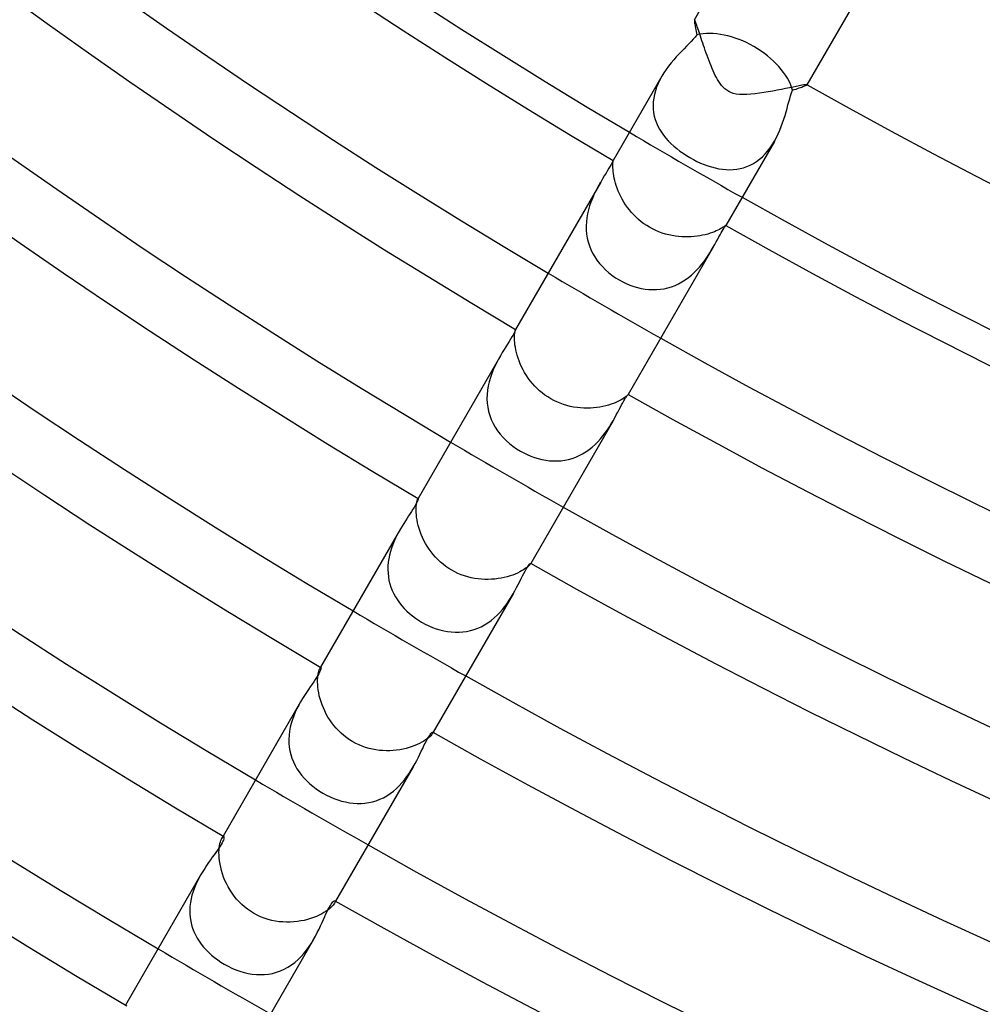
# Model space of a CAD drawing. Header units: millimetres. Extents: x -345 to 345, y -305 to 305.
# Tile 32 of 79: x -113 to -83, y -186 to -156. Entities that reach past the tile are written whole.
import ezdxf

# ---------------------------------------------------------------- set-up
doc = ezdxf.new("R2010")
doc.units = ezdxf.units.MM
doc.layers.add('HIDDEN', color=7, linetype='Continuous')
doc.layers.add('THICK', color=7, linetype='Continuous')

msp = doc.modelspace()

# ---------------------------------------------------------------- linework, layer by layer
at = {"layer": 'HIDDEN'}
for p, q in [((-92.227, -155.743), (-92.228, -155.743)), ((-92.226, -155.742), (-92.227, -155.742)), ((-92.227, -155.742), (-92.227, -155.743)), ((-92.225, -155.742), (-92.226, -155.742)), ((-92.226, -155.742), (-92.226, -155.742)), ((-92.224, -155.742), (-92.225, -155.742)), ((-92.219, -155.748), (-92.224, -155.742)), ((-92.213, -155.76), (-92.219, -155.748)), ((-92.204, -155.779), (-92.213, -155.76)), ((-92.194, -155.803), (-92.204, -155.779)), ((-92.182, -155.834), (-92.194, -155.803)), ((-92.169, -155.87), (-92.182, -155.834)), ((-92.155, -155.911), (-92.169, -155.87)), ((-92.139, -155.957), (-92.155, -155.911)), ((-92.121, -156.008), (-92.139, -155.957)), ((-92.103, -156.063), (-92.121, -156.008)), ((-92.083, -156.121), (-92.103, -156.063)), ((-92.062, -156.184), (-92.083, -156.121)), ((-92.041, -156.249), (-92.062, -156.184)), ((-92.018, -156.318), (-92.041, -156.249)), ((-91.994, -156.388), (-92.018, -156.318)), ((-91.97, -156.461), (-91.994, -156.388)), ((-91.944, -156.536), (-91.97, -156.461)), ((-91.918, -156.612), (-91.944, -156.536)), ((-91.891, -156.69), (-91.918, -156.612)), ((-91.864, -156.768), (-91.891, -156.69)), ((-91.836, -156.847), (-91.864, -156.768)), ((-91.806, -156.926), (-91.836, -156.847)), ((-91.777, -157.005), (-91.806, -156.926)), ((-91.746, -157.084), (-91.777, -157.005)), ((-91.715, -157.162), (-91.746, -157.084)), ((-91.684, -157.238), (-91.715, -157.162)), ((-93.232, -157.482), (-93.291, -157.59)), ((-91.652, -157.312), (-91.684, -157.238)), ((-91.619, -157.384), (-91.652, -157.312)), ((-91.585, -157.453), (-91.619, -157.384)), ((-91.551, -157.519), (-91.585, -157.453)), ((-93.343, -157.7), (-93.389, -157.812)), ((-93.291, -157.59), (-93.343, -157.7)), ((-91.516, -157.582), (-91.551, -157.519)), ((-91.479, -157.644), (-91.516, -157.582)), ((-91.438, -157.705), (-91.479, -157.644)), ((-91.393, -157.763), (-91.438, -157.705)), ((-91.345, -157.817), (-91.393, -157.763)), ((-89.003, -157.775), (-89.093, -157.793)), ((-88.926, -157.76), (-89.003, -157.775)), ((-88.862, -157.749), (-88.926, -157.76)), ((-88.813, -157.741), (-88.862, -157.749)), ((-88.78, -157.738), (-88.813, -157.741)), ((-88.765, -157.74), (-88.78, -157.738)), ((-88.764, -157.74), (-88.765, -157.74)), ((-88.764, -157.741), (-88.764, -157.74)), ((-88.763, -157.741), (-88.764, -157.741)), ((-88.764, -157.743), (-88.763, -157.742)), ((-88.763, -157.742), (-88.763, -157.741)), ((-88.763, -157.742), (-88.763, -157.742)), ((-93.458, -158.039), (-93.48, -158.154)), ((-93.427, -157.925), (-93.458, -158.039)), ((-93.389, -157.812), (-93.427, -157.925)), ((-91.292, -157.867), (-91.345, -157.817)), ((-91.234, -157.912), (-91.292, -157.867)), ((-91.172, -157.951), (-91.234, -157.912)), ((-91.105, -157.982), (-91.172, -157.951)), ((-91.03, -158.008), (-91.105, -157.982)), ((-90.943, -158.028), (-91.03, -158.008)), ((-90.844, -158.041), (-90.943, -158.028)), ((-90.731, -158.046), (-90.844, -158.041)), ((-90.611, -158.044), (-90.731, -158.046)), ((-90.487, -158.036), (-90.611, -158.044)), ((-90.359, -158.023), (-90.487, -158.036)), ((-90.227, -158.006), (-90.359, -158.023)), ((-90.091, -157.985), (-90.227, -158.006)), ((-89.953, -157.962), (-90.091, -157.985)), ((-89.815, -157.937), (-89.953, -157.962)), ((-89.678, -157.911), (-89.815, -157.937)), ((-89.546, -157.885), (-89.678, -157.911)), ((-89.421, -157.86), (-89.546, -157.885)), ((-89.303, -157.836), (-89.421, -157.86)), ((-89.193, -157.813), (-89.303, -157.836)), ((-89.093, -157.793), (-89.193, -157.813)), ((-93.493, -158.267), (-93.498, -158.379)), ((-93.498, -158.379), (-93.494, -158.49)), ((-93.48, -158.154), (-93.493, -158.267)), ((-93.494, -158.49), (-93.482, -158.6)), ((-93.482, -158.6), (-93.461, -158.707)), ((-93.461, -158.707), (-93.432, -158.812)), ((-93.432, -158.812), (-93.395, -158.914)), ((-93.395, -158.914), (-93.351, -159.013)), ((-93.351, -159.013), (-93.3, -159.11)), ((-93.3, -159.11), (-93.242, -159.203)), ((-93.242, -159.203), (-93.178, -159.294)), ((-93.178, -159.294), (-93.108, -159.382)), ((-93.108, -159.382), (-93.031, -159.468)), ((-93.031, -159.468), (-92.95, -159.55)), ((-92.95, -159.55), (-92.863, -159.63)), ((-89.9, -159.686), (-89.831, -159.586)), ((-89.831, -159.586), (-89.767, -159.481)), ((-92.863, -159.63), (-92.772, -159.707)), ((-92.772, -159.707), (-92.676, -159.781)), ((-92.676, -159.781), (-92.576, -159.852)), ((-92.576, -159.852), (-92.473, -159.919)), ((-90.137, -159.956), (-90.053, -159.872)), ((-90.053, -159.872), (-89.974, -159.782)), ((-89.974, -159.782), (-89.9, -159.686)), ((-94.735, -160.21), (-94.734, -160.173)), ((-94.735, -160.252), (-94.735, -160.21)), ((-94.734, -160.173), (-94.732, -160.143)), ((-94.732, -160.143), (-94.73, -160.117)), ((-94.73, -160.117), (-94.727, -160.098)), ((-94.728, -160.074), (-94.729, -160.075)), ((-94.727, -160.073), (-94.728, -160.073)), ((-94.728, -160.073), (-94.728, -160.074)), ((-94.726, -160.072), (-94.727, -160.072)), ((-94.727, -160.072), (-94.727, -160.073)), ((-94.727, -160.098), (-94.726, -160.084)), ((-94.725, -160.075), (-94.726, -160.072)), ((-94.726, -160.072), (-94.726, -160.072)), ((-94.726, -160.084), (-94.725, -160.075)), ((-92.473, -159.919), (-92.366, -159.983)), ((-92.366, -159.983), (-92.258, -160.043)), ((-92.258, -160.043), (-92.148, -160.099)), ((-92.148, -160.099), (-92.037, -160.15)), ((-92.037, -160.15), (-91.925, -160.196)), ((-91.925, -160.196), (-91.813, -160.237)), ((-90.509, -160.213), (-90.411, -160.161)), ((-90.411, -160.161), (-90.316, -160.101)), ((-90.316, -160.101), (-90.224, -160.032)), ((-90.224, -160.032), (-90.137, -159.956)), ((-94.734, -160.3), (-94.735, -160.252)), ((-94.731, -160.353), (-94.734, -160.3)), ((-94.726, -160.41), (-94.731, -160.353)), ((-94.718, -160.473), (-94.726, -160.41)), ((-94.708, -160.541), (-94.718, -160.473)), ((-91.813, -160.237), (-91.7, -160.272)), ((-91.7, -160.272), (-91.588, -160.301)), ((-91.588, -160.301), (-91.476, -160.324)), ((-91.476, -160.324), (-91.364, -160.341)), ((-91.364, -160.341), (-91.253, -160.352)), ((-91.253, -160.352), (-91.143, -160.355)), ((-91.143, -160.355), (-91.034, -160.351)), ((-91.034, -160.351), (-90.926, -160.339)), ((-90.926, -160.339), (-90.819, -160.32)), ((-90.819, -160.32), (-90.714, -160.293)), ((-90.714, -160.293), (-90.611, -160.257)), ((-90.611, -160.257), (-90.509, -160.213)), ((-95.111, -160.738), (-95.164, -160.83)), ((-94.694, -160.613), (-94.708, -160.541)), ((-94.676, -160.688), (-94.694, -160.613)), ((-94.655, -160.765), (-94.676, -160.688)), ((-94.631, -160.846), (-94.655, -160.765)), ((-95.267, -161.026), (-95.317, -161.13)), ((-95.216, -160.926), (-95.267, -161.026)), ((-95.164, -160.83), (-95.216, -160.926)), ((-94.602, -160.928), (-94.631, -160.846)), ((-94.569, -161.011), (-94.602, -160.928)), ((-94.532, -161.096), (-94.569, -161.011)), ((-94.491, -161.181), (-94.532, -161.096)), ((-95.409, -161.351), (-95.45, -161.467)), ((-95.365, -161.238), (-95.409, -161.351)), ((-95.317, -161.13), (-95.365, -161.238)), ((-94.446, -161.266), (-94.491, -161.181)), ((-94.396, -161.35), (-94.446, -161.266)), ((-94.343, -161.433), (-94.396, -161.35)), ((-95.514, -161.71), (-95.536, -161.833)), ((-95.485, -161.588), (-95.514, -161.71)), ((-95.45, -161.467), (-95.485, -161.588)), ((-94.286, -161.514), (-94.343, -161.433)), ((-94.224, -161.594), (-94.286, -161.514)), ((-94.159, -161.672), (-94.224, -161.594)), ((-94.09, -161.747), (-94.159, -161.672)), ((-95.551, -161.958), (-95.557, -162.084)), ((-95.536, -161.833), (-95.551, -161.958)), ((-94.018, -161.819), (-94.09, -161.747)), ((-93.942, -161.888), (-94.018, -161.819)), ((-93.862, -161.954), (-93.942, -161.888)), ((-93.779, -162.016), (-93.862, -161.954)), ((-93.693, -162.074), (-93.779, -162.016)), ((-95.557, -162.084), (-95.555, -162.211)), ((-95.555, -162.211), (-95.544, -162.335)), ((-93.605, -162.128), (-93.693, -162.074)), ((-93.512, -162.179), (-93.605, -162.128)), ((-93.416, -162.225), (-93.512, -162.179)), ((-93.318, -162.267), (-93.416, -162.225)), ((-93.218, -162.303), (-93.318, -162.267)), ((-93.117, -162.335), (-93.218, -162.303)), ((-91.743, -162.312), (-91.815, -162.334)), ((-91.675, -162.288), (-91.743, -162.312)), ((-91.613, -162.264), (-91.675, -162.288)), ((-91.555, -162.24), (-91.613, -162.264)), ((-91.503, -162.215), (-91.555, -162.24)), ((-91.456, -162.191), (-91.503, -162.215)), ((-91.414, -162.169), (-91.456, -162.191)), ((-91.378, -162.148), (-91.414, -162.169)), ((-91.347, -162.128), (-91.378, -162.148)), ((-91.322, -162.111), (-91.347, -162.128)), ((-91.301, -162.097), (-91.322, -162.111)), ((-91.285, -162.085), (-91.301, -162.097)), ((-91.274, -162.077), (-91.285, -162.085)), ((-91.267, -162.072), (-91.274, -162.077)), ((-91.263, -162.071), (-91.267, -162.072)), ((-91.265, -162.076), (-91.264, -162.074)), ((-91.264, -162.073), (-91.263, -162.072)), ((-91.264, -162.074), (-91.264, -162.073)), ((-91.263, -162.072), (-91.263, -162.071)), ((-91.263, -162.071), (-91.263, -162.071)), ((-91.263, -162.072), (-91.263, -162.072)), ((-95.544, -162.335), (-95.524, -162.458)), ((-95.524, -162.458), (-95.496, -162.578)), ((-95.496, -162.578), (-95.458, -162.696)), ((-93.015, -162.362), (-93.117, -162.335)), ((-92.914, -162.384), (-93.015, -162.362)), ((-92.813, -162.401), (-92.914, -162.384)), ((-92.712, -162.413), (-92.813, -162.401)), ((-92.613, -162.421), (-92.712, -162.413)), ((-92.515, -162.425), (-92.613, -162.421)), ((-92.419, -162.425), (-92.515, -162.425)), ((-92.325, -162.421), (-92.419, -162.425)), ((-92.233, -162.414), (-92.325, -162.421)), ((-92.143, -162.403), (-92.233, -162.414)), ((-92.057, -162.39), (-92.143, -162.403)), ((-91.973, -162.374), (-92.057, -162.39)), ((-91.892, -162.355), (-91.973, -162.374)), ((-91.815, -162.334), (-91.892, -162.355)), ((-95.458, -162.696), (-95.412, -162.811)), ((-95.412, -162.811), (-95.357, -162.923)), ((-95.357, -162.923), (-95.295, -163.032)), ((-91.806, -162.996), (-91.75, -162.909)), ((-91.75, -162.909), (-91.697, -162.822)), ((-91.697, -162.822), (-91.647, -162.738)), ((-95.295, -163.032), (-95.224, -163.138)), ((-95.224, -163.138), (-95.145, -163.24)), ((-91.998, -163.263), (-91.93, -163.174)), ((-91.93, -163.174), (-91.866, -163.085)), ((-91.866, -163.085), (-91.806, -162.996)), ((-95.145, -163.24), (-95.059, -163.338)), ((-95.059, -163.338), (-94.966, -163.431)), ((-94.966, -163.431), (-94.866, -163.519)), ((-94.866, -163.519), (-94.762, -163.601)), ((-92.32, -163.601), (-92.233, -163.521)), ((-92.233, -163.521), (-92.15, -163.438)), ((-92.15, -163.438), (-92.071, -163.352)), ((-92.071, -163.352), (-91.998, -163.263)), ((-94.762, -163.601), (-94.653, -163.677)), ((-94.653, -163.677), (-94.539, -163.747)), ((-94.539, -163.747), (-94.432, -163.806)), ((-94.432, -163.806), (-94.322, -163.858)), ((-92.714, -163.865), (-92.61, -163.809)), ((-92.61, -163.809), (-92.508, -163.745)), ((-92.508, -163.745), (-92.412, -163.675)), ((-92.412, -163.675), (-92.32, -163.601)), ((-94.322, -163.858), (-94.209, -163.905)), ((-94.209, -163.905), (-94.095, -163.945)), ((-94.095, -163.945), (-93.98, -163.979)), ((-93.98, -163.979), (-93.863, -164.006)), ((-93.863, -164.006), (-93.745, -164.026)), ((-93.745, -164.026), (-93.627, -164.039)), ((-93.627, -164.039), (-93.509, -164.045)), ((-93.509, -164.045), (-93.392, -164.043)), ((-93.392, -164.043), (-93.275, -164.033)), ((-93.275, -164.033), (-93.159, -164.015)), ((-93.159, -164.015), (-93.044, -163.989)), ((-93.044, -163.989), (-92.931, -163.955)), ((-92.931, -163.955), (-92.821, -163.914)), ((-92.821, -163.914), (-92.714, -163.865)), ((-97.749, -165.359), (-97.744, -165.329)), ((-97.744, -165.329), (-97.739, -165.305)), ((-97.739, -165.305), (-97.734, -165.287)), ((-97.734, -165.287), (-97.73, -165.275)), ((-97.73, -165.275), (-97.728, -165.269)), ((-97.728, -165.269), (-97.727, -165.268)), ((-97.727, -165.268), (-97.727, -165.268)), ((-97.727, -165.268), (-97.727, -165.268)), ((-97.727, -165.268), (-97.727, -165.268)), ((-97.727, -165.268), (-97.727, -165.268)), ((-97.727, -165.268), (-97.727, -165.268)), ((-97.727, -165.268), (-97.727, -165.269)), ((-97.76, -165.488), (-97.757, -165.439)), ((-97.76, -165.544), (-97.76, -165.488)), ((-97.759, -165.604), (-97.76, -165.544)), ((-97.754, -165.67), (-97.759, -165.604)), ((-97.757, -165.439), (-97.754, -165.396)), ((-97.754, -165.396), (-97.749, -165.359)), ((-97.746, -165.741), (-97.754, -165.67)), ((-97.735, -165.817), (-97.746, -165.741)), ((-97.72, -165.896), (-97.735, -165.817)), ((-97.701, -165.979), (-97.72, -165.896)), ((-98.252, -166.179), (-98.307, -166.284)), ((-98.195, -166.079), (-98.252, -166.179)), ((-97.678, -166.064), (-97.701, -165.979)), ((-97.651, -166.151), (-97.678, -166.064)), ((-97.62, -166.239), (-97.651, -166.151)), ((-97.584, -166.328), (-97.62, -166.239)), ((-98.413, -166.509), (-98.461, -166.629)), ((-98.362, -166.394), (-98.413, -166.509)), ((-98.307, -166.284), (-98.362, -166.394)), ((-97.543, -166.418), (-97.584, -166.328)), ((-97.498, -166.507), (-97.543, -166.418)), ((-97.449, -166.596), (-97.498, -166.507)), ((-98.504, -166.752), (-98.541, -166.877)), ((-98.461, -166.629), (-98.504, -166.752)), ((-97.395, -166.683), (-97.449, -166.596)), ((-97.338, -166.768), (-97.395, -166.683)), ((-97.276, -166.851), (-97.338, -166.768)), ((-97.21, -166.932), (-97.276, -166.851)), ((-98.592, -167.137), (-98.605, -167.27)), ((-98.57, -167.006), (-98.592, -167.137)), ((-98.541, -166.877), (-98.57, -167.006)), ((-97.14, -167.01), (-97.21, -166.932)), ((-97.066, -167.084), (-97.14, -167.01)), ((-96.989, -167.156), (-97.066, -167.084)), ((-96.908, -167.223), (-96.989, -167.156)), ((-98.605, -167.27), (-98.608, -167.403)), ((-98.608, -167.403), (-98.601, -167.534)), ((-96.824, -167.286), (-96.908, -167.223)), ((-96.738, -167.345), (-96.824, -167.286)), ((-96.648, -167.4), (-96.738, -167.345)), ((-96.553, -167.452), (-96.648, -167.4)), ((-96.455, -167.499), (-96.553, -167.452)), ((-94.526, -167.457), (-94.584, -167.486)), ((-94.475, -167.429), (-94.526, -167.457)), ((-94.429, -167.402), (-94.475, -167.429)), ((-94.39, -167.376), (-94.429, -167.402)), ((-94.356, -167.352), (-94.39, -167.376)), ((-94.328, -167.33), (-94.356, -167.352)), ((-94.305, -167.311), (-94.328, -167.33)), ((-94.288, -167.295), (-94.305, -167.311)), ((-94.275, -167.283), (-94.288, -167.295)), ((-94.267, -167.274), (-94.275, -167.283)), ((-94.263, -167.269), (-94.267, -167.274)), ((-94.263, -167.268), (-94.263, -167.268)), ((-94.263, -167.268), (-94.263, -167.268)), ((-94.263, -167.268), (-94.263, -167.268)), ((-94.263, -167.268), (-94.263, -167.268)), ((-94.263, -167.268), (-94.263, -167.269)), ((-94.263, -167.268), (-94.263, -167.269)), ((-94.263, -167.269), (-94.263, -167.269)), ((-98.601, -167.534), (-98.584, -167.664)), ((-98.584, -167.664), (-98.557, -167.792)), ((-96.355, -167.541), (-96.455, -167.499)), ((-96.253, -167.577), (-96.355, -167.541)), ((-96.151, -167.608), (-96.253, -167.577)), ((-96.047, -167.635), (-96.151, -167.608)), ((-95.943, -167.656), (-96.047, -167.635)), ((-95.838, -167.672), (-95.943, -167.656)), ((-95.734, -167.683), (-95.838, -167.672)), ((-95.63, -167.689), (-95.734, -167.683)), ((-95.527, -167.691), (-95.63, -167.689)), ((-95.426, -167.688), (-95.527, -167.691)), ((-95.326, -167.682), (-95.426, -167.688)), ((-95.229, -167.671), (-95.326, -167.682)), ((-95.134, -167.657), (-95.229, -167.671)), ((-95.042, -167.639), (-95.134, -167.657)), ((-94.954, -167.618), (-95.042, -167.639)), ((-94.87, -167.595), (-94.954, -167.618)), ((-94.791, -167.57), (-94.87, -167.595)), ((-94.717, -167.543), (-94.791, -167.57)), ((-94.648, -167.515), (-94.717, -167.543)), ((-94.584, -167.486), (-94.648, -167.515)), ((-98.557, -167.792), (-98.521, -167.919)), ((-98.521, -167.919), (-98.474, -168.041)), ((-98.474, -168.041), (-98.419, -168.159)), ((-94.784, -168.17), (-94.731, -168.079)), ((-98.419, -168.159), (-98.354, -168.273)), ((-98.354, -168.273), (-98.282, -168.383)), ((-98.282, -168.383), (-98.201, -168.489)), ((-94.97, -168.45), (-94.904, -168.356)), ((-94.904, -168.356), (-94.842, -168.262)), ((-94.842, -168.262), (-94.784, -168.17)), ((-98.201, -168.489), (-98.113, -168.59)), ((-98.113, -168.59), (-98.018, -168.685)), ((-98.018, -168.685), (-97.916, -168.775)), ((-95.196, -168.722), (-95.116, -168.634)), ((-95.116, -168.634), (-95.04, -168.543)), ((-95.04, -168.543), (-94.97, -168.45)), ((-97.916, -168.775), (-97.809, -168.86)), ((-97.809, -168.86), (-97.696, -168.939)), ((-97.696, -168.939), (-97.579, -169.011)), ((-95.562, -169.032), (-95.465, -168.963)), ((-95.465, -168.963), (-95.371, -168.888)), ((-95.371, -168.888), (-95.281, -168.808)), ((-95.281, -168.808), (-95.196, -168.722)), ((-97.579, -169.011), (-97.474, -169.068)), ((-97.474, -169.068), (-97.367, -169.12)), ((-97.367, -169.12), (-97.257, -169.166)), ((-97.257, -169.166), (-97.145, -169.207)), ((-97.145, -169.207), (-97.031, -169.242)), ((-97.031, -169.242), (-96.916, -169.27)), ((-96.916, -169.27), (-96.8, -169.291)), ((-96.8, -169.291), (-96.683, -169.306)), ((-96.333, -169.306), (-96.217, -169.291)), ((-96.217, -169.291), (-96.103, -169.268)), ((-96.103, -169.268), (-95.99, -169.236)), ((-95.99, -169.236), (-95.879, -169.197)), ((-95.879, -169.197), (-95.771, -169.15)), ((-95.771, -169.15), (-95.665, -169.094)), ((-95.665, -169.094), (-95.562, -169.032)), ((-96.683, -169.306), (-96.567, -169.314)), ((-96.567, -169.314), (-96.45, -169.314)), ((-96.45, -169.314), (-96.333, -169.306)), ((-100.749, -170.511), (-100.741, -170.491)), ((-100.741, -170.491), (-100.734, -170.477)), ((-100.727, -170.464), (-100.734, -170.477)), ((-100.734, -170.477), (-100.732, -170.473)), ((-100.732, -170.473), (-100.73, -170.47)), ((-100.73, -170.47), (-100.728, -170.468)), ((-100.728, -170.468), (-100.726, -170.467)), ((-100.726, -170.467), (-100.725, -170.466)), ((-100.725, -170.466), (-100.724, -170.466)), ((-100.789, -170.827), (-100.788, -170.764)), ((-100.788, -170.764), (-100.785, -170.706)), ((-100.785, -170.706), (-100.78, -170.655)), ((-100.78, -170.655), (-100.773, -170.61)), ((-100.773, -170.61), (-100.766, -170.571)), ((-100.766, -170.571), (-100.757, -170.538)), ((-100.757, -170.538), (-100.749, -170.511)), ((-100.786, -170.896), (-100.789, -170.827)), ((-100.781, -170.969), (-100.786, -170.896)), ((-100.772, -171.046), (-100.781, -170.969)), ((-100.759, -171.128), (-100.772, -171.046)), ((-101.271, -171.406), (-101.322, -171.497)), ((-100.742, -171.214), (-100.759, -171.128)), ((-100.721, -171.301), (-100.742, -171.214)), ((-100.695, -171.391), (-100.721, -171.301)), ((-100.665, -171.481), (-100.695, -171.391)), ((-101.419, -171.687), (-101.464, -171.786)), ((-101.371, -171.59), (-101.419, -171.687)), ((-101.322, -171.497), (-101.371, -171.59)), ((-100.63, -171.573), (-100.665, -171.481)), ((-100.591, -171.665), (-100.63, -171.573)), ((-100.547, -171.757), (-100.591, -171.665)), ((-101.544, -171.993), (-101.577, -172.1)), ((-101.506, -171.888), (-101.544, -171.993)), ((-101.464, -171.786), (-101.506, -171.888)), ((-100.499, -171.848), (-100.547, -171.757)), ((-100.446, -171.937), (-100.499, -171.848)), ((-100.389, -172.025), (-100.446, -171.937)), ((-101.628, -172.321), (-101.645, -172.432)), ((-101.606, -172.209), (-101.628, -172.321)), ((-101.577, -172.1), (-101.606, -172.209)), ((-100.327, -172.11), (-100.389, -172.025)), ((-100.261, -172.193), (-100.327, -172.11)), ((-100.191, -172.273), (-100.261, -172.193)), ((-100.117, -172.35), (-100.191, -172.273)), ((-101.654, -172.543), (-101.657, -172.655)), ((-101.645, -172.432), (-101.654, -172.543)), ((-100.039, -172.423), (-100.117, -172.35)), ((-99.958, -172.492), (-100.039, -172.423)), ((-99.873, -172.557), (-99.958, -172.492)), ((-99.784, -172.618), (-99.873, -172.557)), ((-99.693, -172.674), (-99.784, -172.618)), ((-97.4, -172.604), (-97.442, -172.634)), ((-97.364, -172.576), (-97.4, -172.604)), ((-97.335, -172.55), (-97.364, -172.576)), ((-97.311, -172.527), (-97.335, -172.55)), ((-97.292, -172.507), (-97.311, -172.527)), ((-97.279, -172.49), (-97.292, -172.507)), ((-97.27, -172.477), (-97.279, -172.49)), ((-97.263, -172.464), (-97.27, -172.477)), ((-97.268, -172.473), (-97.27, -172.477)), ((-97.267, -172.47), (-97.268, -172.473)), ((-97.266, -172.467), (-97.267, -172.47)), ((-97.266, -172.462), (-97.266, -172.463)), ((-97.266, -172.463), (-97.265, -172.465)), ((-97.265, -172.465), (-97.266, -172.467)), ((-101.657, -172.655), (-101.652, -172.766)), ((-101.652, -172.766), (-101.641, -172.877)), ((-101.641, -172.877), (-101.622, -172.986)), ((-99.598, -172.725), (-99.693, -172.674)), ((-99.5, -172.772), (-99.598, -172.725)), ((-99.401, -172.813), (-99.5, -172.772)), ((-99.299, -172.85), (-99.401, -172.813)), ((-99.196, -172.88), (-99.299, -172.85)), ((-99.092, -172.906), (-99.196, -172.88)), ((-98.987, -172.926), (-99.092, -172.906)), ((-98.881, -172.942), (-98.987, -172.926)), ((-98.167, -172.918), (-98.264, -172.934)), ((-98.074, -172.898), (-98.167, -172.918)), ((-97.984, -172.875), (-98.074, -172.898)), ((-97.898, -172.85), (-97.984, -172.875)), ((-97.817, -172.822), (-97.898, -172.85)), ((-97.74, -172.793), (-97.817, -172.822)), ((-97.668, -172.761), (-97.74, -172.793)), ((-97.602, -172.729), (-97.668, -172.761)), ((-97.543, -172.697), (-97.602, -172.729)), ((-97.489, -172.665), (-97.543, -172.697)), ((-97.442, -172.634), (-97.489, -172.665)), ((-101.622, -172.986), (-101.595, -173.093)), ((-101.595, -173.093), (-101.562, -173.197)), ((-101.562, -173.197), (-101.523, -173.299)), ((-98.776, -172.952), (-98.881, -172.942)), ((-98.671, -172.957), (-98.776, -172.952)), ((-98.567, -172.958), (-98.671, -172.957)), ((-98.465, -172.954), (-98.567, -172.958)), ((-98.363, -172.946), (-98.465, -172.954)), ((-98.264, -172.934), (-98.363, -172.946)), ((-101.523, -173.299), (-101.476, -173.399)), ((-101.476, -173.399), (-101.423, -173.495)), ((-101.423, -173.495), (-101.364, -173.589)), ((-97.924, -173.598), (-97.863, -173.502)), ((-97.863, -173.502), (-97.807, -173.406)), ((-101.364, -173.589), (-101.3, -173.68)), ((-101.3, -173.68), (-101.23, -173.767)), ((-101.23, -173.767), (-101.156, -173.85)), ((-98.133, -173.883), (-98.058, -173.789)), ((-98.058, -173.789), (-97.989, -173.694)), ((-97.989, -173.694), (-97.924, -173.598)), ((-101.156, -173.85), (-101.076, -173.93)), ((-101.076, -173.93), (-100.992, -174.007)), ((-100.992, -174.007), (-100.903, -174.08)), ((-100.903, -174.08), (-100.811, -174.148)), ((-98.386, -174.144), (-98.297, -174.061)), ((-98.297, -174.061), (-98.213, -173.974)), ((-98.213, -173.974), (-98.133, -173.883)), ((-100.811, -174.148), (-100.715, -174.213)), ((-100.715, -174.213), (-100.617, -174.273)), ((-100.617, -174.273), (-100.509, -174.332)), ((-100.509, -174.332), (-100.399, -174.385)), ((-100.399, -174.385), (-100.287, -174.432)), ((-100.287, -174.432), (-100.173, -174.474)), ((-98.894, -174.461), (-98.785, -174.413)), ((-98.785, -174.413), (-98.68, -174.356)), ((-98.68, -174.356), (-98.578, -174.292)), ((-98.578, -174.292), (-98.479, -174.221)), ((-98.479, -174.221), (-98.386, -174.144)), ((-100.173, -174.474), (-100.057, -174.509)), ((-100.057, -174.509), (-99.94, -174.538)), ((-99.94, -174.538), (-99.823, -174.56)), ((-99.823, -174.56), (-99.705, -174.574)), ((-99.705, -174.574), (-99.586, -174.582)), ((-99.586, -174.582), (-99.468, -174.582)), ((-99.468, -174.582), (-99.351, -174.574)), ((-99.351, -174.574), (-99.234, -174.558)), ((-99.234, -174.558), (-99.119, -174.534)), ((-99.119, -174.534), (-99.005, -174.502)), ((-99.005, -174.502), (-98.894, -174.461)), ((-103.815, -175.979), (-103.809, -175.919)), ((-103.809, -175.919), (-103.801, -175.866)), ((-103.801, -175.866), (-103.791, -175.819)), ((-103.791, -175.819), (-103.781, -175.778)), ((-103.781, -175.778), (-103.769, -175.744)), ((-103.769, -175.744), (-103.758, -175.716)), ((-103.758, -175.716), (-103.747, -175.695)), ((-103.727, -175.661), (-103.747, -175.695)), ((-103.747, -175.695), (-103.74, -175.684)), ((-103.74, -175.684), (-103.735, -175.677)), ((-103.735, -175.677), (-103.729, -175.671)), ((-103.729, -175.671), (-103.724, -175.667)), ((-103.724, -175.667), (-103.72, -175.666)), ((-103.72, -175.666), (-103.717, -175.667)), ((-103.819, -176.116), (-103.818, -176.045)), ((-103.816, -176.192), (-103.819, -176.116)), ((-103.818, -176.045), (-103.815, -175.979)), ((-103.81, -176.272), (-103.816, -176.192)), ((-103.799, -176.356), (-103.81, -176.272)), ((-103.784, -176.444), (-103.799, -176.356)), ((-103.765, -176.535), (-103.784, -176.444)), ((-103.741, -176.627), (-103.765, -176.535)), ((-104.398, -176.826), (-104.453, -176.932)), ((-104.341, -176.725), (-104.398, -176.826)), ((-103.712, -176.721), (-103.741, -176.627)), ((-103.679, -176.815), (-103.712, -176.721)), ((-103.641, -176.91), (-103.679, -176.815)), ((-104.551, -177.152), (-104.594, -177.268)), ((-104.504, -177.04), (-104.551, -177.152)), ((-104.453, -176.932), (-104.504, -177.04)), ((-103.598, -177.005), (-103.641, -176.91)), ((-103.551, -177.099), (-103.598, -177.005)), ((-103.499, -177.191), (-103.551, -177.099)), ((-104.631, -177.387), (-104.661, -177.507)), ((-104.594, -177.268), (-104.631, -177.387)), ((-103.442, -177.281), (-103.499, -177.191)), ((-103.381, -177.369), (-103.442, -177.281)), ((-103.315, -177.455), (-103.381, -177.369)), ((-103.244, -177.538), (-103.315, -177.455)), ((-104.698, -177.749), (-104.705, -177.871)), ((-104.683, -177.627), (-104.698, -177.749)), ((-104.661, -177.507), (-104.683, -177.627)), ((-103.17, -177.617), (-103.244, -177.538)), ((-103.091, -177.692), (-103.17, -177.617)), ((-103.009, -177.763), (-103.091, -177.692)), ((-102.922, -177.83), (-103.009, -177.763)), ((-100.338, -177.766), (-100.369, -177.796)), ((-100.314, -177.739), (-100.338, -177.766)), ((-100.296, -177.715), (-100.314, -177.739)), ((-100.283, -177.695), (-100.296, -177.715)), ((-100.263, -177.661), (-100.283, -177.695)), ((-100.277, -177.684), (-100.283, -177.695)), ((-100.273, -177.675), (-100.277, -177.684)), ((-100.274, -177.655), (-100.271, -177.657)), ((-100.271, -177.668), (-100.273, -177.675)), ((-100.271, -177.657), (-100.27, -177.662)), ((-100.27, -177.662), (-100.271, -177.668)), ((-104.705, -177.871), (-104.703, -177.993)), ((-104.703, -177.993), (-104.692, -178.113)), ((-102.832, -177.892), (-102.922, -177.83)), ((-102.739, -177.949), (-102.832, -177.892)), ((-102.643, -178.001), (-102.739, -177.949)), ((-102.544, -178.048), (-102.643, -178.001)), ((-102.443, -178.09), (-102.544, -178.048)), ((-100.831, -178.071), (-100.914, -178.102)), ((-100.753, -178.038), (-100.831, -178.071)), ((-100.68, -178.004), (-100.753, -178.038)), ((-100.612, -177.968), (-100.68, -178.004)), ((-100.55, -177.932), (-100.612, -177.968)), ((-100.495, -177.896), (-100.55, -177.932)), ((-100.447, -177.861), (-100.495, -177.896)), ((-100.405, -177.828), (-100.447, -177.861)), ((-100.369, -177.796), (-100.405, -177.828)), ((-104.692, -178.113), (-104.672, -178.231)), ((-104.672, -178.231), (-104.644, -178.347)), ((-104.644, -178.347), (-104.608, -178.46)), ((-102.34, -178.126), (-102.443, -178.09)), ((-102.236, -178.156), (-102.34, -178.126)), ((-102.13, -178.181), (-102.236, -178.156)), ((-102.024, -178.2), (-102.13, -178.181)), ((-101.917, -178.215), (-102.024, -178.2)), ((-101.81, -178.224), (-101.917, -178.215)), ((-101.703, -178.228), (-101.81, -178.224)), ((-101.597, -178.227), (-101.703, -178.228)), ((-101.493, -178.221), (-101.597, -178.227)), ((-101.39, -178.211), (-101.493, -178.221)), ((-101.289, -178.197), (-101.39, -178.211)), ((-101.19, -178.178), (-101.289, -178.197)), ((-101.094, -178.156), (-101.19, -178.178)), ((-101.002, -178.131), (-101.094, -178.156)), ((-100.914, -178.102), (-101.002, -178.131)), ((-104.608, -178.46), (-104.564, -178.57)), ((-104.564, -178.57), (-104.511, -178.678)), ((-104.511, -178.678), (-104.452, -178.781)), ((-104.452, -178.781), (-104.386, -178.881)), ((-104.386, -178.881), (-104.313, -178.977)), ((-104.313, -178.977), (-104.234, -179.07)), ((-101.069, -179.022), (-101, -178.924)), ((-101, -178.924), (-100.937, -178.824)), ((-100.937, -178.824), (-100.877, -178.724)), ((-104.234, -179.07), (-104.149, -179.158)), ((-104.149, -179.158), (-104.059, -179.243)), ((-104.059, -179.243), (-103.964, -179.322)), ((-101.305, -179.305), (-101.222, -179.215)), ((-101.222, -179.215), (-101.143, -179.12)), ((-101.143, -179.12), (-101.069, -179.022)), ((-103.964, -179.322), (-103.864, -179.398)), ((-103.864, -179.398), (-103.761, -179.468)), ((-103.761, -179.468), (-103.654, -179.533)), ((-103.654, -179.533), (-103.543, -179.593)), ((-101.688, -179.612), (-101.586, -179.545)), ((-101.586, -179.545), (-101.487, -179.471)), ((-101.487, -179.471), (-101.394, -179.391)), ((-101.394, -179.391), (-101.305, -179.305)), ((-103.543, -179.593), (-103.431, -179.648)), ((-103.431, -179.648), (-103.316, -179.696)), ((-103.316, -179.696), (-103.199, -179.739)), ((-103.199, -179.739), (-103.081, -179.775)), ((-103.081, -179.775), (-102.962, -179.804)), ((-102.962, -179.804), (-102.842, -179.826)), ((-102.842, -179.826), (-102.722, -179.841)), ((-102.722, -179.841), (-102.602, -179.849)), ((-102.602, -179.849), (-102.483, -179.848)), ((-102.483, -179.848), (-102.364, -179.84)), ((-102.364, -179.84), (-102.246, -179.823)), ((-102.246, -179.823), (-102.13, -179.798)), ((-102.13, -179.798), (-102.015, -179.764)), ((-102.015, -179.764), (-101.903, -179.722)), ((-101.903, -179.722), (-101.794, -179.671)), ((-101.794, -179.671), (-101.688, -179.612)), ((-106.833, -181.14), (-106.822, -181.082)), ((-106.822, -181.082), (-106.809, -181.031)), ((-106.809, -181.031), (-106.794, -180.986)), ((-106.794, -180.986), (-106.779, -180.949)), ((-106.779, -180.949), (-106.763, -180.919)), ((-106.727, -180.857), (-106.763, -180.92)), ((-106.763, -180.919), (-106.752, -180.901)), ((-106.752, -180.901), (-106.74, -180.887)), ((-106.74, -180.887), (-106.73, -180.877)), ((-106.73, -180.877), (-106.721, -180.87)), ((-106.721, -180.87), (-106.713, -180.868)), ((-106.713, -180.868), (-106.706, -180.87)), ((-106.852, -181.355), (-106.849, -181.277)), ((-106.85, -181.438), (-106.852, -181.355)), ((-106.849, -181.277), (-106.843, -181.205)), ((-106.843, -181.205), (-106.833, -181.14)), ((-106.845, -181.525), (-106.85, -181.438)), ((-106.835, -181.617), (-106.845, -181.525)), ((-106.82, -181.713), (-106.835, -181.617)), ((-106.8, -181.811), (-106.82, -181.713)), ((-106.774, -181.911), (-106.8, -181.811)), ((-106.744, -182.012), (-106.774, -181.911)), ((-106.708, -182.113), (-106.744, -182.012)), ((-107.515, -182.235), (-107.564, -182.34)), ((-107.462, -182.133), (-107.515, -182.235)), ((-107.407, -182.035), (-107.462, -182.133)), ((-106.667, -182.215), (-106.708, -182.113)), ((-106.621, -182.315), (-106.667, -182.215)), ((-106.569, -182.415), (-106.621, -182.315)), ((-107.649, -182.559), (-107.683, -182.671)), ((-107.609, -182.449), (-107.649, -182.559)), ((-107.564, -182.34), (-107.609, -182.449)), ((-106.513, -182.512), (-106.569, -182.415)), ((-106.451, -182.607), (-106.513, -182.512)), ((-106.384, -182.699), (-106.451, -182.607)), ((-107.732, -182.899), (-107.746, -183.016)), ((-107.711, -182.785), (-107.732, -182.899)), ((-107.683, -182.671), (-107.711, -182.785)), ((-106.312, -182.788), (-106.384, -182.699)), ((-106.235, -182.873), (-106.312, -182.788)), ((-106.154, -182.953), (-106.235, -182.873)), ((-103.299, -182.919), (-103.317, -182.947)), ((-103.263, -182.857), (-103.299, -182.92)), ((-103.289, -182.9), (-103.299, -182.919)), ((-103.282, -182.883), (-103.289, -182.9)), ((-103.285, -182.845), (-103.28, -182.85)), ((-103.279, -182.869), (-103.282, -182.883)), ((-103.28, -182.85), (-103.278, -182.858)), ((-103.278, -182.858), (-103.279, -182.869)), ((-107.746, -183.016), (-107.752, -183.131)), ((-107.752, -183.131), (-107.75, -183.245)), ((-106.068, -183.029), (-106.154, -182.953)), ((-105.978, -183.101), (-106.068, -183.029)), ((-105.884, -183.167), (-105.978, -183.101)), ((-105.786, -183.227), (-105.884, -183.167)), ((-103.623, -183.208), (-103.693, -183.248)), ((-103.559, -183.167), (-103.623, -183.208)), ((-103.501, -183.127), (-103.559, -183.167)), ((-103.451, -183.087), (-103.501, -183.127)), ((-103.408, -183.049), (-103.451, -183.087)), ((-103.371, -183.012), (-103.408, -183.049)), ((-103.341, -182.978), (-103.371, -183.012)), ((-103.317, -182.947), (-103.341, -182.978)), ((-107.75, -183.245), (-107.74, -183.358)), ((-107.74, -183.358), (-107.723, -183.469)), ((-107.723, -183.469), (-107.698, -183.579)), ((-105.68, -183.284), (-105.786, -183.227)), ((-105.571, -183.334), (-105.68, -183.284)), ((-105.459, -183.378), (-105.571, -183.334)), ((-105.344, -183.415), (-105.459, -183.378)), ((-105.229, -183.445), (-105.344, -183.415)), ((-105.113, -183.468), (-105.229, -183.445)), ((-104.998, -183.485), (-105.113, -183.468)), ((-104.883, -183.495), (-104.998, -183.485)), ((-104.77, -183.499), (-104.883, -183.495)), ((-104.658, -183.498), (-104.77, -183.499)), ((-104.548, -183.492), (-104.658, -183.498)), ((-104.439, -183.48), (-104.548, -183.492)), ((-104.333, -183.464), (-104.439, -183.48)), ((-104.23, -183.444), (-104.333, -183.464)), ((-104.13, -183.419), (-104.23, -183.444)), ((-104.033, -183.391), (-104.13, -183.419)), ((-103.94, -183.359), (-104.033, -183.391)), ((-103.852, -183.324), (-103.94, -183.359)), ((-103.77, -183.287), (-103.852, -183.324)), ((-103.693, -183.248), (-103.77, -183.287)), ((-107.698, -183.579), (-107.665, -183.687)), ((-107.665, -183.687), (-107.625, -183.792)), ((-107.625, -183.792), (-107.578, -183.894)), ((-107.578, -183.894), (-107.524, -183.992)), ((-107.524, -183.992), (-107.464, -184.088)), ((-107.464, -184.088), (-107.397, -184.181)), ((-104.009, -184.144), (-103.943, -184.035)), ((-107.397, -184.181), (-107.325, -184.27)), ((-107.325, -184.27), (-107.248, -184.356)), ((-107.248, -184.356), (-107.165, -184.438)), ((-104.238, -184.461), (-104.155, -184.358)), ((-104.155, -184.358), (-104.079, -184.252)), ((-104.079, -184.252), (-104.009, -184.144)), ((-107.165, -184.438), (-107.078, -184.517)), ((-107.078, -184.517), (-106.986, -184.592)), ((-106.986, -184.592), (-106.891, -184.663)), ((-106.891, -184.663), (-106.792, -184.729)), ((-106.792, -184.729), (-106.689, -184.791)), ((-104.622, -184.817), (-104.517, -184.738)), ((-104.517, -184.738), (-104.419, -184.652)), ((-104.419, -184.652), (-104.326, -184.56)), ((-104.326, -184.56), (-104.238, -184.461)), ((-106.689, -184.791), (-106.572, -184.855)), ((-106.572, -184.855), (-106.453, -184.913)), ((-106.453, -184.913), (-106.331, -184.964)), ((-106.331, -184.964), (-106.207, -185.008)), ((-106.207, -185.008), (-106.081, -185.045)), ((-105.201, -185.075), (-105.078, -185.042)), ((-105.078, -185.042), (-104.959, -185)), ((-104.959, -185), (-104.843, -184.949)), ((-104.843, -184.949), (-104.731, -184.888)), ((-104.731, -184.888), (-104.622, -184.817)), ((-106.081, -185.045), (-105.955, -185.075)), ((-105.955, -185.075), (-105.829, -185.096)), ((-105.829, -185.096), (-105.702, -185.11)), ((-105.702, -185.11), (-105.575, -185.115)), ((-105.575, -185.115), (-105.449, -185.111)), ((-105.449, -185.111), (-105.324, -185.097)), ((-105.324, -185.097), (-105.201, -185.075))]:
    msp.add_line(p, q, dxfattribs=at)
for radius, start, end in [(185, 239.38058, 240.61943), (190, 239.39685, 240.6031), (196, 239.41536, 240.58465), (202, 239.43272, 240.56729), (208, 239.44905, 240.5509), (214, 239.46452, 240.53549)]:
    msp.add_arc((0, 0), radius, start, end, dxfattribs=at)
at = {"layer": 'THICK'}
for p, q in [((-92.228, -155.743), (-85.975, -144.913)), ((-82.511, -146.913), (-88.764, -157.743)), ((-92.228, -155.743), (-92.229, -155.749)), ((-92.229, -155.749), (-92.229, -155.76)), ((-92.229, -155.76), (-92.228, -155.776)), ((-92.228, -155.776), (-92.226, -155.796)), ((-92.226, -155.796), (-92.223, -155.82)), ((-92.223, -155.82), (-92.219, -155.849)), ((-92.219, -155.849), (-92.213, -155.882)), ((-92.213, -155.882), (-92.207, -155.919)), ((-92.207, -155.919), (-92.199, -155.96)), ((-92.199, -155.96), (-92.191, -156.004)), ((-92.151, -156.21), (-92.206, -156.277)), ((-92.191, -156.004), (-92.182, -156.051)), ((-92.182, -156.051), (-92.173, -156.101)), ((-92.173, -156.101), (-92.162, -156.155)), ((-92.162, -156.155), (-92.151, -156.21)), ((-92.472, -156.559), (-92.547, -156.635)), ((-92.4, -156.486), (-92.472, -156.559)), ((-92.331, -156.415), (-92.4, -156.486)), ((-92.266, -156.345), (-92.331, -156.415)), ((-92.206, -156.277), (-92.266, -156.345)), ((-92.704, -156.798), (-92.784, -156.885)), ((-92.625, -156.715), (-92.704, -156.798)), ((-92.547, -156.635), (-92.625, -156.715)), ((-93.02, -157.167), (-93.095, -157.269)), ((-92.943, -157.07), (-93.02, -157.167)), ((-92.864, -156.975), (-92.943, -157.07)), ((-92.784, -156.885), (-92.864, -156.975)), ((-93.232, -157.483), (-94.729, -160.076)), ((-93.166, -157.374), (-93.232, -157.482)), ((-93.095, -157.269), (-93.166, -157.374)), ((-88.86, -157.788), (-88.833, -157.778)), ((-88.833, -157.778), (-88.81, -157.768)), ((-88.81, -157.768), (-88.791, -157.76)), ((-88.791, -157.76), (-88.778, -157.753)), ((-88.778, -157.753), (-88.768, -157.748)), ((-88.768, -157.748), (-88.764, -157.743)), ((-89.294, -158.171), (-89.267, -158.08)), ((-89.267, -158.08), (-89.237, -157.992)), ((-89.237, -157.992), (-89.206, -157.911)), ((-89.207, -157.911), (-89.153, -157.892)), ((-89.153, -157.892), (-89.101, -157.875)), ((-89.101, -157.875), (-89.053, -157.858)), ((-89.053, -157.858), (-89.008, -157.842)), ((-89.008, -157.842), (-88.965, -157.827)), ((-88.965, -157.827), (-88.927, -157.813)), ((-88.927, -157.813), (-88.891, -157.8)), ((-88.891, -157.8), (-88.86, -157.788)), ((-89.377, -158.468), (-89.349, -158.365)), ((-89.349, -158.365), (-89.321, -158.266)), ((-89.321, -158.266), (-89.294, -158.171)), ((-89.474, -158.797), (-89.439, -158.684)), ((-89.439, -158.684), (-89.407, -158.574)), ((-89.407, -158.574), (-89.377, -158.468)), ((-89.554, -159.026), (-89.513, -158.911)), ((-89.513, -158.911), (-89.474, -158.797)), ((-89.706, -159.369), (-89.651, -159.256)), ((-89.651, -159.256), (-89.6, -159.141)), ((-89.6, -159.141), (-89.554, -159.026)), ((-89.768, -159.483), (-91.265, -162.076)), ((-89.767, -159.481), (-89.706, -159.369)), ((-94.791, -160.194), (-94.821, -160.248)), ((-94.766, -160.15), (-94.791, -160.194)), ((-94.749, -160.114), (-94.766, -160.15)), ((-94.736, -160.09), (-94.749, -160.114)), ((-94.729, -160.075), (-94.736, -160.09)), ((-94.946, -160.461), (-94.998, -160.547)), ((-94.899, -160.382), (-94.946, -160.461)), ((-94.857, -160.311), (-94.899, -160.382)), ((-94.821, -160.248), (-94.857, -160.311)), ((-95.11, -160.736), (-97.727, -165.268)), ((-95.053, -160.639), (-95.11, -160.736)), ((-94.998, -160.547), (-95.053, -160.639)), ((-91.435, -162.356), (-91.401, -162.297)), ((-91.401, -162.297), (-91.37, -162.244)), ((-91.37, -162.244), (-91.343, -162.198)), ((-91.343, -162.198), (-91.319, -162.159)), ((-91.319, -162.159), (-91.299, -162.128)), ((-91.299, -162.128), (-91.283, -162.103)), ((-91.283, -162.103), (-91.272, -162.086)), ((-91.272, -162.086), (-91.265, -162.076)), ((-91.598, -162.652), (-91.553, -162.572)), ((-91.553, -162.572), (-91.511, -162.495)), ((-91.511, -162.495), (-91.472, -162.423)), ((-91.472, -162.423), (-91.435, -162.356)), ((-91.646, -162.736), (-94.263, -167.268)), ((-91.646, -162.736), (-91.598, -162.652)), ((-97.758, -165.348), (-97.78, -165.391)), ((-97.743, -165.314), (-97.758, -165.348)), ((-97.733, -165.289), (-97.743, -165.314)), ((-97.728, -165.274), (-97.733, -165.289)), ((-97.727, -165.268), (-97.728, -165.274)), ((-97.926, -165.64), (-97.975, -165.718)), ((-97.881, -165.567), (-97.926, -165.64)), ((-97.841, -165.501), (-97.881, -165.567)), ((-97.807, -165.442), (-97.841, -165.501)), ((-97.78, -165.391), (-97.807, -165.442)), ((-98.082, -165.889), (-98.138, -165.982)), ((-98.027, -165.801), (-98.082, -165.889)), ((-97.975, -165.718), (-98.027, -165.801)), ((-98.195, -166.079), (-100.727, -170.464)), ((-98.138, -165.982), (-98.195, -166.079)), ((-94.43, -167.525), (-94.399, -167.468)), ((-94.399, -167.468), (-94.369, -167.418)), ((-94.369, -167.418), (-94.343, -167.375)), ((-94.343, -167.375), (-94.32, -167.341)), ((-94.32, -167.341), (-94.301, -167.313)), ((-94.301, -167.313), (-94.285, -167.292)), ((-94.285, -167.292), (-94.274, -167.278)), ((-94.274, -167.278), (-94.266, -167.27)), ((-94.266, -167.27), (-94.263, -167.268)), ((-94.584, -167.813), (-94.542, -167.732)), ((-94.542, -167.732), (-94.502, -167.657)), ((-94.502, -167.657), (-94.465, -167.588)), ((-94.465, -167.588), (-94.43, -167.525)), ((-94.731, -168.079), (-97.263, -172.464)), ((-94.731, -168.079), (-94.679, -167.987)), ((-94.679, -167.987), (-94.63, -167.898)), ((-94.63, -167.898), (-94.584, -167.813)), ((-100.728, -170.5), (-100.736, -170.525)), ((-100.723, -170.483), (-100.728, -170.5)), ((-100.724, -170.466), (-100.722, -170.471)), ((-100.722, -170.471), (-100.723, -170.483)), ((-100.888, -170.802), (-100.929, -170.866)), ((-100.851, -170.742), (-100.888, -170.802)), ((-100.818, -170.687), (-100.851, -170.742)), ((-100.789, -170.636), (-100.818, -170.687)), ((-100.767, -170.592), (-100.789, -170.636)), ((-100.749, -170.555), (-100.767, -170.592)), ((-100.736, -170.525), (-100.749, -170.555)), ((-101.067, -171.078), (-101.117, -171.155)), ((-101.019, -171.004), (-101.067, -171.078)), ((-100.973, -170.933), (-101.019, -171.004)), ((-100.929, -170.866), (-100.973, -170.933)), ((-101.271, -171.406), (-103.727, -175.661)), ((-101.22, -171.319), (-101.271, -171.406)), ((-101.168, -171.236), (-101.22, -171.319)), ((-101.117, -171.155), (-101.168, -171.236)), ((-97.404, -172.644), (-97.373, -172.593)), ((-97.373, -172.593), (-97.345, -172.549)), ((-97.345, -172.549), (-97.321, -172.515)), ((-97.321, -172.515), (-97.3, -172.49)), ((-97.3, -172.49), (-97.284, -172.473)), ((-97.284, -172.473), (-97.272, -172.464)), ((-97.272, -172.464), (-97.266, -172.462)), ((-97.556, -172.931), (-97.514, -172.848)), ((-97.514, -172.848), (-97.474, -172.772)), ((-97.474, -172.772), (-97.438, -172.704)), ((-97.438, -172.704), (-97.404, -172.644)), ((-97.75, -173.306), (-97.697, -173.207)), ((-97.697, -173.207), (-97.647, -173.111)), ((-97.647, -173.111), (-97.6, -173.019)), ((-97.6, -173.019), (-97.556, -172.931)), ((-97.807, -173.406), (-100.263, -177.661)), ((-97.807, -173.406), (-97.75, -173.306)), ((-103.814, -175.913), (-103.85, -175.973)), ((-103.782, -175.859), (-103.814, -175.913)), ((-103.757, -175.811), (-103.782, -175.859)), ((-103.738, -175.77), (-103.757, -175.811)), ((-103.724, -175.735), (-103.738, -175.77)), ((-103.716, -175.708), (-103.724, -175.735)), ((-103.717, -175.667), (-103.713, -175.674)), ((-103.712, -175.687), (-103.716, -175.708)), ((-103.713, -175.674), (-103.712, -175.687)), ((-103.99, -176.184), (-104.045, -176.264)), ((-103.939, -176.108), (-103.99, -176.184)), ((-103.892, -176.038), (-103.939, -176.108)), ((-103.85, -175.973), (-103.892, -176.038)), ((-104.222, -176.529), (-104.282, -176.625)), ((-104.162, -176.437), (-104.222, -176.529)), ((-104.103, -176.348), (-104.162, -176.437)), ((-104.045, -176.264), (-104.103, -176.348)), ((-104.341, -176.724), (-106.727, -180.857)), ((-104.282, -176.625), (-104.341, -176.725)), ((-100.409, -177.81), (-100.38, -177.764)), ((-100.38, -177.764), (-100.353, -177.726)), ((-100.353, -177.726), (-100.33, -177.697)), ((-100.33, -177.697), (-100.31, -177.675)), ((-100.31, -177.675), (-100.294, -177.661)), ((-100.294, -177.661), (-100.281, -177.655)), ((-100.281, -177.655), (-100.274, -177.655)), ((-100.586, -178.154), (-100.546, -178.071)), ((-100.546, -178.071), (-100.509, -177.995)), ((-100.509, -177.995), (-100.473, -177.926)), ((-100.473, -177.926), (-100.44, -177.865)), ((-100.44, -177.865), (-100.409, -177.81)), ((-100.719, -178.427), (-100.672, -178.332)), ((-100.672, -178.332), (-100.628, -178.241)), ((-100.628, -178.241), (-100.586, -178.154)), ((-100.877, -178.724), (-100.821, -178.624)), ((-100.821, -178.624), (-100.768, -178.525)), ((-100.768, -178.525), (-100.719, -178.427)), ((-100.877, -178.725), (-103.263, -182.857)), ((-106.756, -181.057), (-106.784, -181.107)), ((-106.733, -181.012), (-106.756, -181.057)), ((-106.716, -180.973), (-106.733, -181.012)), ((-106.705, -180.939), (-106.716, -180.973)), ((-106.706, -180.87), (-106.7, -180.877)), ((-106.699, -180.912), (-106.705, -180.939)), ((-106.7, -180.877), (-106.698, -180.892)), ((-106.698, -180.892), (-106.699, -180.912)), ((-106.949, -181.357), (-107.002, -181.43)), ((-106.901, -181.287), (-106.949, -181.357)), ((-106.857, -181.222), (-106.901, -181.287)), ((-106.818, -181.162), (-106.857, -181.222)), ((-106.784, -181.107), (-106.818, -181.162)), ((-107.172, -181.669), (-107.232, -181.756)), ((-107.114, -181.586), (-107.172, -181.669)), ((-107.057, -181.506), (-107.114, -181.586)), ((-107.002, -181.43), (-107.057, -181.506)), ((-107.35, -181.938), (-107.407, -182.035)), ((-107.291, -181.845), (-107.35, -181.938)), ((-107.232, -181.756), (-107.291, -181.845)), ((-107.408, -182.036), (-109.728, -186.054)), ((-103.397, -182.944), (-103.37, -182.908)), ((-103.37, -182.908), (-103.346, -182.88)), ((-103.346, -182.88), (-103.326, -182.861)), ((-103.326, -182.861), (-103.308, -182.849)), ((-103.308, -182.849), (-103.295, -182.844)), ((-103.295, -182.844), (-103.285, -182.845)), ((-103.561, -183.248), (-103.524, -183.172)), ((-103.524, -183.172), (-103.49, -183.103)), ((-103.49, -183.103), (-103.457, -183.042)), ((-103.457, -183.042), (-103.426, -182.989)), ((-103.426, -182.989), (-103.397, -182.944)), ((-103.726, -183.611), (-103.681, -183.513)), ((-103.681, -183.513), (-103.639, -183.419)), ((-103.639, -183.419), (-103.599, -183.33)), ((-103.599, -183.33), (-103.561, -183.248)), ((-103.883, -183.926), (-103.827, -183.819)), ((-103.827, -183.819), (-103.775, -183.714)), ((-103.775, -183.714), (-103.726, -183.611)), ((-103.944, -184.036), (-106.263, -188.053)), ((-103.943, -184.035), (-103.883, -183.926))]:
    msp.add_line(p, q, dxfattribs=at)
for radius, start, end in [(222, 180.49983, 239.50021), (220, 180.52086, 239.47913), (216, 180.51942, 239.48056), (214, 180.53547, 239.46452), (210, 180.53896, 239.46102), (208, 180.55094, 239.44905), (204, 180.55833, 239.44166), (202, 180.56727, 239.43272), (198, 180.57758, 239.42241), (196, 180.58468, 239.41536), (192, 180.59677, 239.40321), (190, 180.60313, 239.39685), (186, 180.6158, 239.38419), (185, 180.6194, 239.38058), (181, 240.63312, 299.36686), (185, 240.61943, 299.38055), (186, 240.61582, 299.38422), (190, 240.6031, 299.39688), (192, 240.59674, 299.40324), (196, 240.58465, 299.41533), (198, 240.5776, 299.42238), (202, 240.56729, 299.43269), (204, 240.55835, 299.44168), (208, 240.5509, 299.44908), (210, 240.53893, 299.46105)]:
    msp.add_arc((0, 0), radius, start, end, dxfattribs=at)
for start_param, end_param in [(1.570796, 2.587025), (0.554567, 1.570796)]:
    msp.add_ellipse((-90.996, -157.609), major_axis=(1.732, -1), ratio=0.601251, start_param=start_param, end_param=end_param, dxfattribs=at)

doc.saveas('drawing.dxf')
